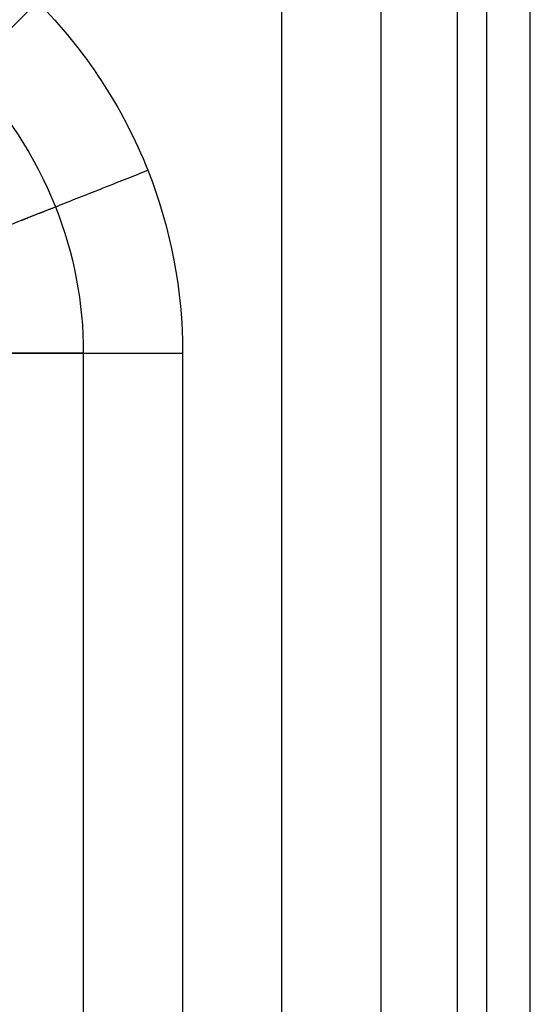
# Model space of a CAD drawing. Header units: millimetres. Extents: x 12777 to 15777, y -24570 to -21570.
# Tile 81 of 82: x 15674 to 15777, y -21871 to -21673. Entities that reach past the tile are written whole.
import ezdxf

# ---------------------------------------------------------------- set-up
doc = ezdxf.new("R2010")
doc.units = ezdxf.units.MM
doc.layers.add('compo8', color=7, linetype='Continuous', true_color=0x000000)

msp = doc.modelspace()

# ---------------------------------------------------------------- linework, layer by layer
at = {"layer": 'compo8'}
for p, q in [((15727.02, -23019.98), (15727.02, -21669.98)), ((15747.02, -23039.98, -750), (15747.02, -21669.98, -750)), ((15687.02, -21739.98, -750), (15687.02, -23039.98, -750)), ((15707.02, -21739.98), (15707.02, -23019.98))]:
    msp.add_line(p, q, dxfattribs=at)
for points, knots in [([(15607.02, -21639.98), (15619.59, -21639.98), (15645.77, -21644.97), (15679.73, -21667.27), (15702.04, -21701.24), (15707.03, -21727.42), (15707.02, -21739.98)], [0, 0, 0, 0, 37.695683, 78.53932, 119.382957, 157.078641, 157.078641, 157.078641, 157.078641]), ([(15607.02, -21659.98, -750), (15617.08, -21659.98, -750), (15638.02, -21663.97, -750), (15665.19, -21681.82, -750), (15683.03, -21708.99, -750), (15687.03, -21729.93, -750), (15687.02, -21739.98, -750)], [0, 0, 0, 0, 30.156547, 62.831456, 95.506366, 125.662912, 125.662912, 125.662912, 125.662912])]:
    msp.add_open_spline(points, degree=3, knots=knots, dxfattribs=at)
for points in [[(15642.38, -21704.63, -50), (15642.38, -21704.63), (15677.74, -21669.27)], [(15653.51, -21721.58, -50), (15653.51, -21721.58), (15700.01, -21703.17)], [(15653.51, -21721.58, -720), (15653.51, -21721.58, -750), (15681.41, -21710.54, -750)], [(15687.02, -21739.98, -750), (15657.02, -21739.98, -750), (15657.02, -21739.98, -720)], [(15657.02, -21739.98, -50), (15657.02, -21739.98), (15707.02, -21739.98)]]:
    msp.add_rational_spline(points, [1, 0.707106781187, 1], degree=2, dxfattribs=at)
for points in [[(15762.38, -23034.13, -14.64), (15762.38, -22352.05, -14.64), (15762.38, -21669.98, -14.64)], [(15768.24, -23039.98, -741.21), (15768.24, -22354.98, -741.21), (15768.24, -21669.98, -741.21)], [(15777.02, -23039.98, -720), (15777.02, -22354.98, -720), (15777.02, -21669.98, -720)], [(15777.02, -23039.98, -50), (15777.02, -22354.98, -50), (15777.02, -21669.98, -50)], [(15777.02, -23039.98, -375), (15777.02, -22354.98, -375), (15777.02, -21669.98, -375)]]:
    msp.add_open_spline(points, degree=2, dxfattribs=at)

doc.saveas('drawing.dxf')
